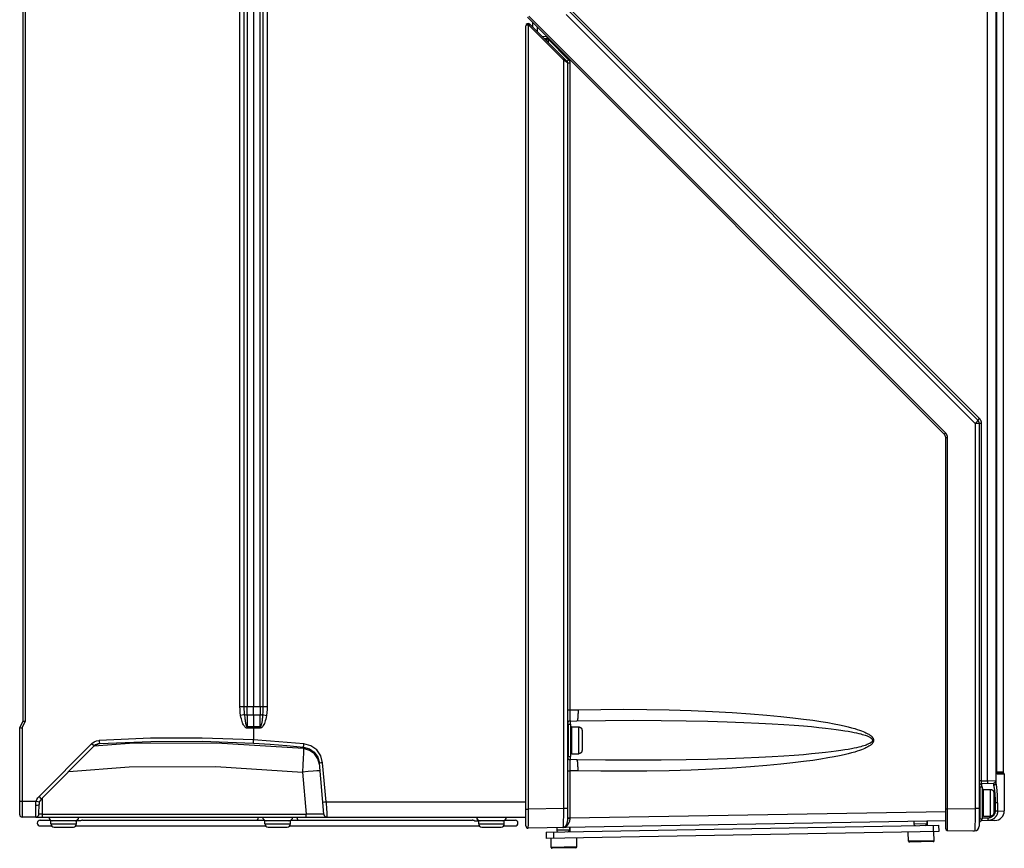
# Model space of a CAD drawing. Extents: x 0 to 594, y 0 to 420.
# Tile 26 of 105: x 247 to 309, y 147 to 199. Entities that reach past the tile are written whole.
import ezdxf

# ---------------------------------------------------------------- set-up
doc = ezdxf.new("R2010")
doc.units = 0
doc.header["$LTSCALE"] = 32.67
doc.layers.get('0').update_dxf_attribs({"linetype": 'CONTINUOUS'})
doc.layers.add('DATUM_AXIS', color=7, linetype='CONTINUOUS')

msp = doc.modelspace()

# ---------------------------------------------------------------- linework, layer by layer
at = {"color": 9, "linetype": 'CONTINUOUS'}
for p, q in [((307.666, 151.34), (307.666, 281.621)), ((247.596, 274.106), (247.596, 155.036)), ((261, 155.98), (261, 273.162)), ((261.267, 155.98), (261.267, 273.162)), ((261.444, 273.161), (261.444, 155.98)), ((262.256, 155.98), (262.256, 273.161)), ((262.434, 273.161), (262.434, 155.98)), ((262.702, 273.161), (262.702, 155.98)), ((308.247, 151.893), (308.247, 243.359)), ((281.363, 199.161), (306.887, 173.637)), ((307.157, 173.962), (281.632, 199.486)), ((305.046, 173.05), (279.022, 199.074)), ((279.008, 149.578), (279.008, 198.506)), ((281.187, 196.339), (279.031, 198.495)), ((280.153, 197.658), (280.009, 197.646)), ((280.155, 197.685), (280.153, 197.658)), ((280.153, 197.658), (280.251, 197.658)), ((280.153, 197.502), (280.153, 197.658)), ((280.157, 197.719), (280.155, 197.685)), ((280.158, 197.742), (280.157, 197.719)), ((280.159, 197.761), (280.158, 197.742)), ((280.16, 197.782), (280.159, 197.773)), ((280.159, 197.773), (280.159, 197.761)), ((280.16, 197.782), (280.16, 197.782)), ((280.251, 197.611), (281.515, 196.347)), ((281.451, 196.163), (281.187, 196.339)), ((281.187, 196.339), (281.187, 149.616)), ((281.451, 196.163), (281.591, 196.163)), ((281.591, 196.163), (281.591, 155.768)), ((307.291, 173.637), (306.887, 173.637)), ((306.887, 173.637), (306.887, 149.613)), ((307.291, 151.33), (307.291, 173.637)), ((305.051, 172.767), (305.163, 172.767)), ((305.163, 149.583), (305.163, 172.767)), ((261, 155.98), (262.434, 155.98)), ((262.434, 155.98), (262.702, 155.98)), ((281.451, 155.768), (281.591, 155.768)), ((281.591, 155.768), (282.101, 155.778)), ((281.591, 155.768), (281.591, 155.68)), ((281.591, 155.68), (281.591, 155.593)), ((281.591, 155.593), (281.592, 155.509)), ((281.592, 155.509), (281.592, 155.429)), ((247.396, 154.636), (247.596, 155.036)), ((262.256, 155.443), (261.445, 155.443)), ((261.445, 155.443), (261.445, 154.71)), ((262.256, 154.71), (262.256, 155.443)), ((281.592, 155.429), (281.593, 155.355)), ((281.593, 155.355), (281.594, 155.309)), ((281.594, 155.309), (281.595, 155.266)), ((281.595, 155.266), (281.596, 155.226)), ((281.596, 155.226), (281.597, 155.191)), ((281.597, 155.191), (281.599, 155.16)), ((281.608, 155.07), (281.608, 154.867)), ((247.396, 154.636), (247.396, 150.071)), ((262.256, 154.71), (261.445, 154.71)), ((262.256, 154.63), (261.445, 154.63)), ((251.759, 153.659), (248.456, 150.357)), ((251.99, 153.581), (251.908, 153.516)), ((252.171, 153.644), (252.142, 153.641)), ((264.975, 153.346), (264.967, 153.444)), ((266.373, 150.031), (266.16, 152.462)), ((281.595, 152.448), (281.593, 152.38)), ((281.596, 152.489), (281.595, 152.448)), ((281.608, 152.867), (281.608, 152.664)), ((264.903, 151.886), (265.132, 149.266)), ((281.451, 151.966), (281.591, 151.966)), ((281.592, 152.225), (281.591, 152.141)), ((281.591, 152.141), (281.591, 152.054)), ((281.591, 152.054), (281.591, 151.966)), ((282.101, 151.956), (281.591, 151.966)), ((281.591, 151.966), (281.591, 149.014)), ((281.593, 152.38), (281.592, 152.305)), ((281.592, 152.305), (281.592, 152.225)), ((308.247, 151.902), (308.248, 151.902)), ((308.641, 151.885), (308.248, 151.885)), ((308.676, 151.819), (308.251, 151.819)), ((307.291, 151.33), (307.151, 151.33)), ((307.291, 151.33), (307.666, 151.34)), ((307.666, 151.34), (308.193, 151.35)), ((308.255, 151.793), (308.254, 151.794)), ((308.711, 151.753), (308.266, 151.753)), ((307.307, 150.967), (307.307, 151.171)), ((308.037, 151.19), (308.037, 151.065)), ((247.251, 150.071), (248.283, 150.071)), ((248.661, 150.273), (248.652, 149.266)), ((266.373, 150.031), (278.851, 150.031)), ((308.292, 149.967), (308.051, 149.967)), ((308.138, 149.967), (308.138, 149.455)), ((308.292, 149.967), (308.292, 149.455)), ((278.851, 149.578), (279.008, 149.578)), ((281.187, 149.616), (279.008, 149.578)), ((279.008, 149.445), (279.008, 149.578)), ((279.008, 149.269), (279.008, 149.445)), ((281.451, 149.616), (281.187, 149.616)), ((281.187, 149.616), (281.188, 149.527)), ((281.188, 149.35), (281.187, 149.264)), ((281.188, 149.527), (281.188, 149.438)), ((281.188, 149.438), (281.188, 149.35)), ((281.591, 149.025), (305.051, 149.434)), ((305.051, 149.583), (305.163, 149.583)), ((305.163, 149.583), (306.887, 149.613)), ((305.163, 149.286), (305.163, 149.583)), ((307.151, 149.613), (306.887, 149.613)), ((306.887, 149.613), (306.888, 149.511)), ((306.888, 149.511), (306.888, 149.41)), ((306.888, 149.41), (306.888, 149.309)), ((308.292, 149.455), (308.138, 149.455)), ((308.292, 149.455), (308.711, 149.462)), ((248.652, 149.271), (248.652, 149.071)), ((248.652, 149.266), (265.132, 149.266)), ((265.132, 149.071), (265.132, 149.271)), ((279.004, 148.702), (279.005, 148.799)), ((279.005, 148.799), (279.006, 148.943)), ((279.006, 148.943), (279.007, 149.101)), ((279.007, 149.101), (279.008, 149.269)), ((281.179, 148.739), (281.178, 148.681)), ((281.181, 148.803), (281.179, 148.739)), ((281.183, 148.871), (281.181, 148.803)), ((281.184, 148.943), (281.183, 148.871)), ((281.185, 149.019), (281.184, 148.943)), ((281.186, 149.098), (281.185, 149.019)), ((281.187, 149.18), (281.186, 149.098)), ((281.187, 149.264), (281.187, 149.18)), ((281.451, 149.025), (281.591, 149.025)), ((281.471, 149.013), (281.481, 149.013)), ((281.481, 149.013), (281.494, 149.013)), ((281.494, 149.013), (281.517, 149.013)), ((281.517, 149.013), (281.543, 149.014)), ((305.16, 148.559), (305.162, 148.745)), ((305.162, 148.745), (305.163, 149.002)), ((305.163, 149.002), (305.163, 149.286)), ((306.883, 148.76), (306.881, 148.681)), ((306.884, 148.843), (306.883, 148.76)), ((306.885, 148.93), (306.884, 148.843)), ((306.886, 149.021), (306.885, 148.93)), ((306.887, 149.114), (306.886, 149.021)), ((306.888, 149.309), (306.887, 149.211)), ((306.887, 149.211), (306.887, 149.114)), ((307.154, 149.008), (307.151, 149.008)), ((307.306, 148.949), (307.306, 148.967)), ((307.306, 148.922), (307.306, 148.949)), ((307.306, 148.906), (307.306, 148.922)), ((307.306, 148.892), (307.306, 148.906)), ((307.306, 148.879), (307.306, 148.892)), ((307.701, 149.015), (307.351, 149.009)), ((307.701, 148.985), (307.701, 149.015)), ((307.701, 148.956), (307.701, 148.985)), ((307.701, 148.929), (307.701, 148.956)), ((307.701, 148.913), (307.701, 148.929)), ((307.701, 148.898), (307.701, 148.913)), ((249.2, 148.651), (250.8, 148.651)), ((262.551, 148.651), (264.151, 148.651)), ((275.902, 148.651), (277.502, 148.651)), ((279, 148.5), (279.001, 148.542)), ((279.001, 148.542), (279.003, 148.616)), ((279.003, 148.616), (279.004, 148.702)), ((281.571, 148.264), (280.771, 148.253)), ((281.189, 148.42), (281.178, 148.419)), ((303.871, 148.653), (303.071, 148.643)), ((305.156, 148.241), (305.157, 148.272)), ((305.157, 148.272), (305.158, 148.332)), ((305.158, 148.332), (305.159, 148.434)), ((305.159, 148.434), (305.16, 148.559)), ((306.878, 148.54), (306.876, 148.477)), ((306.88, 148.608), (306.878, 148.54)), ((306.881, 148.681), (306.88, 148.608))]:
    msp.add_line(p, q, dxfattribs=at)
at = {"color": 7, "linetype": 'CONTINUOUS'}
for p, q in [((308.193, 151.213), (308.193, 281.621)), ((247.451, 274.071), (247.451, 155.071)), ((261.851, 273.161), (261.851, 155.98)), ((308.248, 151.897), (308.248, 243.358)), ((308.641, 237.263), (308.641, 151.885)), ((281.539, 199.373), (307.063, 173.849)), ((304.963, 172.979), (278.939, 199.003)), ((281.421, 196.234), (279.09, 198.565)), ((279.251, 198.691), (279.251, 198.404)), ((278.851, 148.521), (278.851, 198.466)), ((279.551, 198.391), (279.551, 198.104)), ((280.144, 197.798), (279.88, 197.775)), ((280.251, 197.409), (280.251, 197.691)), ((281.451, 196.163), (281.451, 149.011)), ((307.151, 173.637), (307.151, 148.515)), ((305.051, 148.341), (305.051, 172.767)), ((261.445, 155.443), (261.444, 155.98)), ((261.85, 155.443), (261.851, 155.98)), ((262.256, 155.98), (262.256, 155.443)), ((247.451, 155.071), (247.251, 154.671)), ((261.85, 155.443), (261.851, 154.63)), ((281.608, 155.07), (282.029, 155.078)), ((247.251, 149.221), (247.251, 154.671)), ((261.851, 154.63), (261.851, 153.89)), ((252.217, 153.652), (252.23, 153.664)), ((261.84, 153.69), (261.841, 153.719)), ((261.841, 153.719), (261.851, 153.89)), ((251.906, 153.518), (248.604, 150.216)), ((266.235, 149.253), (265.956, 152.444)), ((282.029, 152.656), (281.608, 152.664)), ((308.711, 151.753), (308.711, 149.462)), ((307.307, 151.171), (308.037, 151.19)), ((248.452, 149.269), (248.458, 149.866)), ((248.252, 149.071), (247.401, 149.071)), ((248.253, 149.071), (278.851, 149.071)), ((250.8, 148.851), (249.2, 148.851)), ((249.2, 148.651), (249.2, 148.851)), ((250.8, 148.651), (250.8, 148.851)), ((264.151, 148.851), (262.551, 148.851)), ((262.551, 148.651), (262.551, 148.851)), ((264.151, 148.651), (264.151, 148.851)), ((277.502, 148.851), (275.902, 148.851)), ((275.902, 148.651), (275.902, 148.851)), ((277.502, 148.651), (277.502, 148.851)), ((305.051, 148.835), (278.993, 148.381)), ((303.071, 148.801), (303.071, 148.643)), ((303.871, 148.815), (303.871, 148.653)), ((308.121, 148.862), (307.308, 148.848)), ((249.4, 148.451), (250.6, 148.451)), ((262.751, 148.451), (263.951, 148.451)), ((276.102, 148.451), (277.302, 148.451)), ((280.771, 148.412), (280.771, 148.253)), ((281.571, 148.426), (281.571, 148.264)), ((305.149, 148.241), (306.751, 148.213)), ((306.751, 148.213), (306.856, 148.215))]:
    msp.add_line(p, q, dxfattribs=at)
at = {"color": 9, "linetype": 'CONTINUOUS'}
for points in [[(279.008, 198.506), (279.009, 198.513), (279.009, 198.52), (279.01, 198.527), (279.011, 198.534), (279.011, 198.54), (279.012, 198.547), (279.012, 198.553), (279.012, 198.559), (279.013, 198.565), (279.013, 198.571), (279.013, 198.576), (279.013, 198.581), (279.013, 198.585), (279.012, 198.589), (279.012, 198.593), (279.012, 198.596), (279.011, 198.599), (279.011, 198.601), (279.01, 198.603), (279.009, 198.604), (279.009, 198.605), (279.008, 198.605)], [(279.031, 198.495), (279.036, 198.5), (279.041, 198.505), (279.046, 198.51), (279.05, 198.514), (279.055, 198.519), (279.059, 198.524), (279.063, 198.528), (279.067, 198.533), (279.07, 198.537), (279.074, 198.541), (279.077, 198.544), (279.08, 198.548), (279.082, 198.551), (279.084, 198.554), (279.086, 198.557), (279.087, 198.559), (279.089, 198.561), (279.089, 198.563), (279.09, 198.564), (279.09, 198.565), (279.09, 198.565)], [(279.008, 198.506), (278.999, 198.506), (278.991, 198.506), (278.982, 198.506), (278.974, 198.506), (278.965, 198.506), (278.957, 198.505), (278.948, 198.505), (278.94, 198.504), (278.932, 198.503), (278.925, 198.502), (278.917, 198.5), (278.91, 198.499), (278.903, 198.498), (278.896, 198.496), (278.89, 198.494), (278.884, 198.492), (278.878, 198.49), (278.873, 198.488), (278.869, 198.486), (278.865, 198.484), (278.861, 198.481), (278.858, 198.479), (278.855, 198.477), (278.853, 198.474), (278.852, 198.472), (278.851, 198.469), (278.851, 198.466)], [(279.031, 198.495), (279.029, 198.497), (279.026, 198.499), (279.023, 198.501), (279.02, 198.502), (279.017, 198.504), (279.014, 198.505), (279.011, 198.506), (279.008, 198.506)], [(281.187, 196.339), (281.192, 196.344), (281.197, 196.349), (281.202, 196.354), (281.206, 196.358), (281.211, 196.363), (281.215, 196.368), (281.219, 196.372), (281.223, 196.377), (281.226, 196.381), (281.23, 196.385), (281.233, 196.388), (281.236, 196.392), (281.238, 196.395), (281.24, 196.398), (281.242, 196.401), (281.244, 196.403), (281.245, 196.405), (281.246, 196.406), (281.246, 196.408), (281.246, 196.409), (281.246, 196.409)], [(281.421, 196.234), (281.421, 196.235), (281.421, 196.236), (281.422, 196.237), (281.423, 196.24), (281.424, 196.242), (281.426, 196.245), (281.428, 196.248), (281.43, 196.252), (281.433, 196.256), (281.437, 196.26), (281.44, 196.265), (281.445, 196.27), (281.449, 196.275), (281.454, 196.281), (281.459, 196.287), (281.464, 196.293), (281.47, 196.299), (281.476, 196.306), (281.482, 196.312), (281.488, 196.319), (281.495, 196.326), (281.501, 196.333), (281.508, 196.34), (281.515, 196.347)], [(281.515, 196.347), (281.524, 196.337), (281.533, 196.327), (281.542, 196.316), (281.549, 196.304), (281.556, 196.293), (281.563, 196.281), (281.569, 196.269), (281.574, 196.256), (281.579, 196.243), (281.582, 196.23), (281.586, 196.217), (281.588, 196.204), (281.59, 196.19), (281.591, 196.177), (281.591, 196.163)], [(307.157, 173.962), (307.15, 173.955), (307.143, 173.948), (307.136, 173.941), (307.13, 173.934), (307.123, 173.927), (307.117, 173.921), (307.111, 173.914), (307.106, 173.908), (307.1, 173.902), (307.095, 173.896), (307.09, 173.89), (307.086, 173.885), (307.082, 173.88), (307.078, 173.875), (307.075, 173.871), (307.072, 173.867), (307.069, 173.863), (307.067, 173.86), (307.065, 173.857), (307.064, 173.855), (307.063, 173.852), (307.063, 173.851), (307.062, 173.85), (307.063, 173.849)], [(307.291, 173.637), (307.291, 173.658), (307.289, 173.679), (307.287, 173.7), (307.283, 173.721), (307.279, 173.742), (307.274, 173.762), (307.267, 173.783), (307.26, 173.803), (307.252, 173.822), (307.243, 173.841), (307.233, 173.86), (307.222, 173.879), (307.211, 173.896), (307.198, 173.914), (307.185, 173.93), (307.171, 173.946), (307.157, 173.962)], [(307.063, 173.849), (307.064, 173.847), (307.064, 173.846), (307.063, 173.843), (307.062, 173.84), (307.06, 173.837), (307.058, 173.832), (307.055, 173.828), (307.052, 173.822), (307.048, 173.817), (307.043, 173.81), (307.038, 173.804), (307.032, 173.796), (307.026, 173.789), (307.019, 173.781), (307.012, 173.772), (307.005, 173.763), (306.997, 173.754), (306.988, 173.744), (306.98, 173.734), (306.97, 173.724), (306.961, 173.714), (306.951, 173.703), (306.941, 173.692), (306.931, 173.681), (306.92, 173.67), (306.909, 173.659), (306.898, 173.648), (306.887, 173.637)], [(304.963, 172.979), (304.963, 172.979), (304.964, 172.979), (304.966, 172.979), (304.967, 172.98), (304.969, 172.981), (304.971, 172.982), (304.974, 172.984), (304.977, 172.986), (304.98, 172.989), (304.983, 172.991), (304.987, 172.994), (304.99, 172.997), (304.994, 173.001), (304.998, 173.004), (305.003, 173.008), (305.007, 173.012), (305.012, 173.017), (305.017, 173.021), (305.021, 173.026), (305.026, 173.03), (305.031, 173.035), (305.036, 173.04), (305.041, 173.045), (305.046, 173.05)], [(305.163, 172.767), (305.162, 172.786), (305.161, 172.806), (305.159, 172.825), (305.155, 172.845), (305.151, 172.864), (305.146, 172.883), (305.14, 172.901), (305.133, 172.92), (305.125, 172.938), (305.116, 172.955), (305.106, 172.972), (305.096, 172.989), (305.084, 173.005), (305.072, 173.02), (305.059, 173.035), (305.046, 173.05)], [(261.042, 155.423), (261.018, 155.599), (261.005, 155.785), (261, 155.98)], [(261.284, 155.467), (261.274, 155.633), (261.268, 155.803), (261.267, 155.98)], [(262.434, 155.98), (262.433, 155.804), (262.427, 155.633), (262.417, 155.467)], [(262.702, 155.98), (262.697, 155.784), (262.684, 155.598), (262.659, 155.422)], [(282.101, 155.778), (282.102, 155.748), (282.102, 155.719), (282.102, 155.689), (282.102, 155.66), (282.102, 155.631), (282.102, 155.602), (282.101, 155.573), (282.101, 155.545), (282.1, 155.518), (282.099, 155.49), (282.098, 155.463), (282.097, 155.437), (282.096, 155.412), (282.094, 155.387), (282.092, 155.362), (282.091, 155.339), (282.089, 155.316), (282.087, 155.294), (282.085, 155.273), (282.082, 155.253), (282.08, 155.234), (282.077, 155.216), (282.075, 155.199), (282.072, 155.183), (282.069, 155.168), (282.066, 155.154), (282.063, 155.141), (282.06, 155.129), (282.057, 155.119), (282.054, 155.109), (282.05, 155.101), (282.047, 155.094), (282.044, 155.089), (282.04, 155.084), (282.037, 155.081), (282.033, 155.079), (282.029, 155.078)], [(282.101, 155.778), (283.522, 155.798), (284.956, 155.801), (286.387, 155.79), (287.797, 155.763), (289.169, 155.721), (290.488, 155.665), (291.734, 155.597), (292.875, 155.521), (293.882, 155.44), (294.756, 155.359), (295.518, 155.277), (296.182, 155.197), (296.761, 155.119), (297.265, 155.043), (297.705, 154.97), (298.088, 154.9), (298.421, 154.833), (298.711, 154.769), (298.963, 154.708), (299.182, 154.651), (299.371, 154.597), (299.535, 154.546), (299.677, 154.498), (299.8, 154.454), (299.905, 154.412), (299.996, 154.373), (300.074, 154.336), (300.141, 154.302), (300.199, 154.271), (300.249, 154.241), (300.292, 154.213), (300.33, 154.187), (300.362, 154.163), (300.391, 154.14), (300.415, 154.118), (300.436, 154.098), (300.455, 154.078), (300.471, 154.059), (300.485, 154.042), (300.497, 154.025), (300.507, 154.008), (300.516, 153.993), (300.524, 153.978), (300.53, 153.963), (300.536, 153.948), (300.54, 153.934), (300.544, 153.921), (300.547, 153.907), (300.548, 153.894), (300.55, 153.88), (300.55, 153.867), (300.55, 153.854), (300.548, 153.841), (300.547, 153.827), (300.544, 153.814), (300.54, 153.8), (300.536, 153.786), (300.53, 153.772), (300.524, 153.757), (300.516, 153.742), (300.507, 153.726), (300.497, 153.71), (300.485, 153.693), (300.471, 153.675), (300.455, 153.656), (300.436, 153.637), (300.415, 153.616), (300.391, 153.594), (300.362, 153.571), (300.33, 153.547), (300.292, 153.521), (300.249, 153.493), (300.199, 153.464), (300.141, 153.432), (300.074, 153.398), (299.996, 153.362), (299.905, 153.323), (299.8, 153.281), (299.677, 153.236), (299.536, 153.188), (299.372, 153.137), (299.182, 153.083), (298.963, 153.026), (298.712, 152.965), (298.422, 152.902), (298.088, 152.835), (297.705, 152.764), (297.266, 152.691), (296.761, 152.615), (296.182, 152.537), (295.518, 152.457), (294.757, 152.375), (293.882, 152.294), (292.876, 152.213), (291.734, 152.137), (290.489, 152.069), (289.169, 152.014), (287.797, 151.972), (286.387, 151.945), (284.956, 151.933), (283.522, 151.937), (282.101, 151.956)], [(261.281, 155.467), (261.218, 155.455), (261.135, 155.44), (261.042, 155.423)], [(261.445, 154.63), (261.409, 154.634), (261.374, 154.648), (261.339, 154.672), (261.306, 154.704), (261.274, 154.742), (261.245, 154.788), (261.216, 154.841), (261.188, 154.9), (261.161, 154.967), (261.135, 155.041), (261.11, 155.124), (261.086, 155.214), (261.063, 155.314), (261.042, 155.423)], [(261.445, 155.443), (261.382, 155.446), (261.327, 155.454), (261.284, 155.467)], [(261.284, 155.467), (261.29, 155.392), (261.296, 155.322), (261.302, 155.258), (261.309, 155.198), (261.315, 155.143), (261.322, 155.092), (261.329, 155.046), (261.336, 155.002), (261.343, 154.963), (261.35, 154.926), (261.357, 154.892), (261.364, 154.861), (261.372, 154.833), (261.38, 154.807), (261.388, 154.783), (261.397, 154.762), (261.406, 154.744), (261.417, 154.728), (261.43, 154.716), (261.445, 154.71)], [(262.417, 155.467), (262.412, 155.396), (262.406, 155.33), (262.4, 155.27), (262.394, 155.214), (262.388, 155.162), (262.382, 155.115), (262.376, 155.071), (262.369, 155.03), (262.363, 154.993), (262.357, 154.959), (262.351, 154.927), (262.345, 154.898), (262.339, 154.871), (262.332, 154.847), (262.326, 154.824), (262.32, 154.804), (262.313, 154.785), (262.306, 154.769), (262.3, 154.753), (262.292, 154.74), (262.284, 154.729), (262.276, 154.719), (262.266, 154.713), (262.256, 154.71)], [(262.417, 155.467), (262.375, 155.454), (262.319, 155.446), (262.256, 155.443)], [(262.659, 155.422), (262.635, 155.301), (262.61, 155.191), (262.582, 155.092), (262.553, 155.002), (262.522, 154.921), (262.489, 154.849), (262.455, 154.786), (262.418, 154.732), (262.38, 154.688), (262.339, 154.656), (262.296, 154.636), (262.256, 154.63)], [(262.42, 155.466), (262.484, 155.454), (262.566, 155.439), (262.659, 155.422)], [(281.599, 155.16), (281.599, 155.146), (281.6, 155.133), (281.601, 155.121), (281.601, 155.11), (281.602, 155.101), (281.603, 155.093), (281.604, 155.086), (281.604, 155.08), (281.605, 155.076), (281.606, 155.073), (281.607, 155.071), (281.608, 155.07)], [(282.029, 155.078), (283.807, 155.105), (285.576, 155.115), (287.291, 155.11), (288.849, 155.091), (290.212, 155.063), (291.407, 155.028), (292.459, 154.989), (293.389, 154.947), (294.213, 154.903), (294.944, 154.857), (295.593, 154.811), (296.17, 154.766), (296.682, 154.72), (297.137, 154.675), (297.541, 154.631), (297.9, 154.589), (298.219, 154.547), (298.501, 154.507), (298.751, 154.468), (298.972, 154.431), (299.168, 154.395), (299.341, 154.361), (299.493, 154.328), (299.627, 154.297), (299.745, 154.267), (299.848, 154.238), (299.939, 154.211), (300.018, 154.185), (300.087, 154.161), (300.146, 154.138), (300.198, 154.116), (300.242, 154.096), (300.281, 154.077), (300.313, 154.059), (300.341, 154.042), (300.365, 154.026), (300.385, 154.012), (300.402, 153.998), (300.416, 153.985), (300.427, 153.974), (300.438, 153.962), (300.446, 153.952), (300.453, 153.942), (300.459, 153.933), (300.464, 153.924), (300.468, 153.915), (300.471, 153.907), (300.474, 153.898), (300.476, 153.89), (300.477, 153.883), (300.478, 153.875), (300.478, 153.867), (300.478, 153.859), (300.477, 153.852), (300.476, 153.844), (300.474, 153.836), (300.471, 153.828), (300.468, 153.819), (300.464, 153.811), (300.459, 153.802), (300.453, 153.792), (300.446, 153.782), (300.438, 153.772), (300.427, 153.761), (300.416, 153.749), (300.402, 153.736), (300.385, 153.723), (300.365, 153.708), (300.341, 153.692), (300.313, 153.676), (300.281, 153.658), (300.242, 153.638), (300.198, 153.618), (300.146, 153.596), (300.087, 153.573), (300.018, 153.549), (299.939, 153.523), (299.848, 153.496), (299.745, 153.468), (299.627, 153.438), (299.493, 153.406), (299.341, 153.374), (299.168, 153.339), (298.972, 153.303), (298.751, 153.266), (298.501, 153.227), (298.219, 153.187), (297.9, 153.146), (297.541, 153.103), (297.137, 153.059), (296.682, 153.014), (296.17, 152.969), (295.593, 152.923), (294.944, 152.877), (294.213, 152.832), (293.389, 152.787), (292.459, 152.745), (291.407, 152.706), (290.212, 152.671), (288.849, 152.643), (287.291, 152.624), (285.576, 152.619), (283.807, 152.63), (282.029, 152.656)], [(261.445, 154.71), (261.445, 154.657), (261.445, 154.63)], [(262.256, 154.71), (262.256, 154.684), (262.256, 154.63)], [(251.759, 153.659), (251.892, 153.763), (252.046, 153.833), (252.211, 153.864)], [(251.762, 153.656), (251.833, 153.586), (251.886, 153.535), (251.906, 153.518)], [(251.906, 153.518), (252.001, 153.592), (252.111, 153.642), (252.23, 153.664)], [(252.217, 153.652), (252.1, 153.63), (251.99, 153.581)], [(252.217, 153.652), (252.205, 153.648), (252.171, 153.644)], [(261.851, 153.89), (258.638, 154.01), (255.423, 154.001), (252.211, 153.864)], [(252.211, 153.868), (252.218, 153.768), (252.225, 153.693), (252.23, 153.664)], [(252.23, 153.664), (255.432, 153.801), (258.637, 153.81), (261.84, 153.69)], [(261.84, 153.69), (262.883, 153.622), (263.925, 153.54), (264.967, 153.444)], [(264.991, 153.643), (263.945, 153.739), (262.899, 153.821), (261.851, 153.89)], [(264.975, 153.346), (264.971, 153.266), (264.96, 153.056), (264.944, 152.735), (264.924, 152.333), (264.903, 151.886)], [(264.966, 153.444), (264.972, 153.472), (264.981, 153.546), (264.991, 153.643)], [(264.967, 153.444), (265.333, 153.342), (265.641, 153.123), (265.858, 152.812), (265.956, 152.444)], [(265.964, 152.348), (265.868, 152.71), (265.658, 153.017), (265.349, 153.241), (264.975, 153.346)], [(266.16, 152.462), (266.043, 152.898), (265.789, 153.263), (265.426, 153.522), (264.991, 153.643)], [(266.16, 152.462), (266.057, 152.453), (265.984, 152.446), (265.956, 152.444)], [(281.597, 152.543), (281.597, 152.526), (281.596, 152.489)], [(281.608, 152.664), (281.607, 152.664), (281.606, 152.662), (281.605, 152.658), (281.604, 152.654), (281.604, 152.648), (281.603, 152.641), (281.602, 152.633), (281.601, 152.624), (281.601, 152.613), (281.6, 152.601), (281.599, 152.589), (281.599, 152.575), (281.597, 152.543)], [(282.101, 151.956), (282.102, 151.986), (282.102, 152.015), (282.102, 152.045), (282.102, 152.074), (282.102, 152.103), (282.102, 152.132), (282.101, 152.161), (282.101, 152.189), (282.1, 152.217), (282.099, 152.244), (282.098, 152.271), (282.097, 152.297), (282.096, 152.323), (282.094, 152.348), (282.092, 152.372), (282.091, 152.395), (282.089, 152.418), (282.087, 152.44), (282.085, 152.461), (282.082, 152.481), (282.08, 152.5), (282.077, 152.518), (282.075, 152.535), (282.072, 152.552), (282.069, 152.567), (282.066, 152.581), (282.063, 152.593), (282.06, 152.605), (282.057, 152.616), (282.054, 152.625), (282.05, 152.633), (282.047, 152.64), (282.044, 152.646), (282.04, 152.65), (282.037, 152.653), (282.033, 152.655), (282.029, 152.656)], [(250.314, 151.925), (254.078, 152.205), (259.496, 152.232), (264.903, 151.886)], [(265.999, 151.953), (265.945, 151.957), (265.796, 151.952), (265.56, 151.937), (265.253, 151.915), (264.903, 151.886)], [(308.253, 151.794), (308.252, 151.8), (308.251, 151.807), (308.251, 151.815), (308.25, 151.822), (308.249, 151.83), (308.249, 151.839), (308.248, 151.847), (308.248, 151.856), (308.248, 151.865), (308.247, 151.874), (308.247, 151.883), (308.247, 151.893)], [(307.307, 151.171), (307.305, 151.171), (307.304, 151.172), (307.303, 151.174), (307.302, 151.176), (307.301, 151.179), (307.3, 151.182), (307.299, 151.186), (307.298, 151.19), (307.297, 151.195), (307.296, 151.2), (307.295, 151.206), (307.295, 151.212), (307.294, 151.219), (307.293, 151.226), (307.293, 151.233), (307.292, 151.241), (307.292, 151.249), (307.292, 151.257), (307.291, 151.266), (307.291, 151.274), (307.291, 151.283), (307.291, 151.293), (307.291, 151.302), (307.291, 151.311), (307.291, 151.321), (307.291, 151.33)], [(307.666, 151.34), (307.666, 151.33), (307.666, 151.32), (307.666, 151.31), (307.666, 151.3), (307.666, 151.291), (307.666, 151.281), (307.666, 151.272), (307.665, 151.263), (307.665, 151.255), (307.664, 151.246), (307.664, 151.238), (307.663, 151.231), (307.663, 151.224), (307.662, 151.217), (307.661, 151.211), (307.66, 151.205), (307.659, 151.2), (307.658, 151.196), (307.657, 151.192), (307.656, 151.188), (307.655, 151.185), (307.654, 151.183), (307.653, 151.182), (307.652, 151.181), (307.65, 151.18)], [(308.292, 149.967), (308.292, 150.016), (308.292, 150.066), (308.291, 150.115), (308.29, 150.163), (308.29, 150.212), (308.288, 150.26), (308.287, 150.308), (308.285, 150.356), (308.283, 150.403), (308.281, 150.45), (308.279, 150.495), (308.277, 150.541), (308.274, 150.585), (308.271, 150.629), (308.268, 150.672), (308.265, 150.714), (308.261, 150.755), (308.258, 150.795), (308.254, 150.834), (308.25, 150.872), (308.245, 150.909), (308.241, 150.944), (308.236, 150.979), (308.231, 151.012), (308.226, 151.044), (308.221, 151.074), (308.216, 151.103), (308.21, 151.13), (308.204, 151.156), (308.198, 151.181), (308.192, 151.204)], [(308.266, 151.753), (308.265, 151.753), (308.264, 151.754), (308.262, 151.756), (308.261, 151.758), (308.26, 151.76), (308.259, 151.764), (308.258, 151.767), (308.257, 151.772), (308.256, 151.776), (308.255, 151.782), (308.254, 151.787), (308.253, 151.794)], [(308.266, 151.753), (308.266, 151.759), (308.265, 151.765), (308.264, 151.771), (308.262, 151.777), (308.26, 151.782), (308.258, 151.788), (308.255, 151.793)], [(308.037, 151.065), (308.043, 151.044), (308.049, 151.021), (308.055, 150.998), (308.061, 150.973), (308.067, 150.946), (308.072, 150.918), (308.077, 150.889), (308.082, 150.858), (308.087, 150.827), (308.092, 150.794), (308.096, 150.76), (308.1, 150.724), (308.104, 150.688), (308.108, 150.651), (308.112, 150.613), (308.115, 150.574), (308.118, 150.534), (308.121, 150.494), (308.124, 150.452), (308.126, 150.41), (308.128, 150.368), (308.13, 150.325), (308.132, 150.281), (308.133, 150.237), (308.135, 150.193), (308.136, 150.148), (308.137, 150.103), (308.137, 150.058), (308.137, 150.012), (308.138, 149.967)], [(248.252, 149.817), (248.255, 149.903), (248.266, 149.987), (248.283, 150.071)], [(248.283, 150.071), (248.325, 150.175), (248.383, 150.271), (248.456, 150.357)], [(248.289, 150.069), (248.385, 150.039), (248.455, 150.018), (248.48, 150.011)], [(248.46, 150.354), (248.531, 150.283), (248.584, 150.233), (248.604, 150.216)], [(266.168, 150.013), (266.199, 150.016), (266.274, 150.022), (266.373, 150.031)], [(266.373, 150.031), (266.384, 149.864), (266.395, 149.702), (266.405, 149.55), (266.414, 149.413), (266.422, 149.295), (266.428, 149.199), (266.432, 149.129), (266.434, 149.085), (266.434, 149.071)], [(248.252, 149.817), (248.355, 149.823), (248.429, 149.841), (248.458, 149.866)], [(308.292, 149.455), (308.292, 149.429), (308.29, 149.402), (308.287, 149.376), (308.283, 149.349), (308.278, 149.323), (308.271, 149.298), (308.264, 149.272), (308.255, 149.247), (308.245, 149.222), (308.234, 149.198), (308.222, 149.174), (308.209, 149.151), (308.195, 149.129), (308.18, 149.107), (308.164, 149.085), (308.147, 149.065), (308.129, 149.045), (308.11, 149.026), (308.091, 149.008), (308.07, 148.99), (308.049, 148.974), (308.028, 148.958), (308.005, 148.944), (307.982, 148.931), (307.958, 148.918), (307.934, 148.907), (307.909, 148.896), (307.884, 148.887), (307.858, 148.879), (307.832, 148.872), (307.806, 148.866), (307.779, 148.862), (307.753, 148.858), (307.726, 148.856), (307.699, 148.855)], [(308.138, 149.455), (308.137, 149.434), (308.136, 149.413), (308.133, 149.392), (308.129, 149.371), (308.125, 149.35), (308.119, 149.33), (308.112, 149.309), (308.105, 149.289), (308.096, 149.27), (308.087, 149.251), (308.076, 149.232), (308.065, 149.214), (308.053, 149.197), (308.04, 149.18), (308.026, 149.163), (308.011, 149.148), (307.996, 149.133), (307.979, 149.119), (307.963, 149.105), (307.945, 149.093), (307.927, 149.081), (307.908, 149.07), (307.889, 149.06), (307.869, 149.051), (307.849, 149.043), (307.829, 149.036), (307.808, 149.03), (307.787, 149.025), (307.765, 149.021), (307.744, 149.018), (307.722, 149.016), (307.701, 149.015)], [(248.652, 149.266), (248.552, 149.266), (248.479, 149.267), (248.452, 149.269)], [(266.235, 149.253), (266.181, 149.253), (266.025, 149.254), (265.781, 149.256), (265.474, 149.261), (265.132, 149.266)], [(281.451, 149.011), (281.45, 148.982), (281.449, 148.953), (281.447, 148.925), (281.445, 148.896), (281.442, 148.868), (281.438, 148.84), (281.434, 148.813), (281.429, 148.786), (281.423, 148.76), (281.417, 148.734), (281.41, 148.709), (281.402, 148.685), (281.395, 148.661), (281.386, 148.638), (281.377, 148.616), (281.368, 148.595), (281.358, 148.575), (281.348, 148.556), (281.337, 148.538), (281.326, 148.522), (281.315, 148.506), (281.303, 148.491), (281.291, 148.478), (281.278, 148.466), (281.265, 148.455), (281.253, 148.446), (281.241, 148.439), (281.23, 148.434), (281.22, 148.429), (281.212, 148.426), (281.204, 148.424), (281.197, 148.422), (281.19, 148.421), (281.184, 148.42), (281.178, 148.42)], [(281.591, 149.014), (281.591, 148.991), (281.589, 148.968), (281.588, 148.945), (281.585, 148.922), (281.581, 148.898), (281.577, 148.874), (281.572, 148.851), (281.566, 148.827), (281.56, 148.804), (281.552, 148.78), (281.544, 148.757), (281.536, 148.734), (281.526, 148.712), (281.516, 148.689), (281.505, 148.668), (281.494, 148.647), (281.481, 148.626), (281.468, 148.606), (281.455, 148.587), (281.441, 148.568), (281.426, 148.55), (281.411, 148.534), (281.395, 148.518), (281.379, 148.503), (281.362, 148.489), (281.345, 148.476), (281.327, 148.465), (281.309, 148.455), (281.291, 148.446), (281.274, 148.439), (281.26, 148.434), (281.246, 148.43), (281.235, 148.427), (281.224, 148.424), (281.214, 148.423), (281.205, 148.422), (281.197, 148.421), (281.189, 148.42)], [(281.451, 149.011), (281.451, 149.011), (281.452, 149.011), (281.454, 149.012), (281.456, 149.012), (281.459, 149.012), (281.462, 149.012), (281.466, 149.012), (281.471, 149.013)], [(281.543, 149.014), (281.581, 149.014), (281.591, 149.014)], [(307.308, 148.848), (307.308, 148.849), (307.307, 148.849), (307.307, 148.851), (307.307, 148.853), (307.307, 148.856), (307.307, 148.859), (307.306, 148.863), (307.306, 148.868), (307.306, 148.873), (307.306, 148.879)], [(307.699, 148.855), (307.699, 148.855), (307.7, 148.856), (307.7, 148.858), (307.7, 148.86), (307.7, 148.863), (307.7, 148.866), (307.701, 148.87), (307.701, 148.875), (307.701, 148.88), (307.701, 148.886), (307.701, 148.898)], [(278.993, 148.381), (278.994, 148.381), (278.994, 148.384), (278.995, 148.388), (278.996, 148.394), (278.996, 148.402), (278.997, 148.411), (278.998, 148.422), (278.998, 148.434), (278.999, 148.448), (278.999, 148.464), (279, 148.5)], [(281.178, 148.681), (281.176, 148.627), (281.175, 148.603), (281.174, 148.58), (281.172, 148.558), (281.171, 148.538), (281.17, 148.519), (281.169, 148.502), (281.168, 148.486), (281.167, 148.472), (281.165, 148.459), (281.164, 148.449), (281.163, 148.439), (281.161, 148.432), (281.16, 148.426), (281.159, 148.422), (281.157, 148.419), (281.156, 148.418)], [(281.178, 148.419), (281.167, 148.419), (281.156, 148.418)], [(281.178, 148.42), (281.182, 148.42), (281.185, 148.42), (281.189, 148.42)], [(306.876, 148.477), (306.874, 148.421), (306.873, 148.395), (306.872, 148.37), (306.871, 148.348), (306.87, 148.327), (306.869, 148.308), (306.868, 148.29), (306.866, 148.275), (306.865, 148.261), (306.864, 148.249), (306.863, 148.238), (306.861, 148.23), (306.86, 148.223), (306.859, 148.219), (306.857, 148.216), (306.856, 148.215)]]:
    msp.add_lwpolyline(points, dxfattribs=at)
at = {"color": 7, "linetype": 'CONTINUOUS'}
for points in [[(280.251, 197.409), (280.251, 197.408), (280.25, 197.408), (280.25, 197.407), (280.25, 197.407), (280.249, 197.407), (280.248, 197.407), (280.247, 197.408), (280.246, 197.409), (280.245, 197.41)], [(247.451, 155.071), (247.47, 155.066), (247.522, 155.053), (247.596, 155.036)], [(247.251, 154.671), (247.27, 154.666), (247.322, 154.653), (247.396, 154.636)], [(264.975, 153.346), (259.541, 153.692), (254.095, 153.667), (251.895, 153.507)], [(251.907, 153.518), (251.917, 153.527), (251.93, 153.538), (251.942, 153.548), (251.954, 153.557), (251.966, 153.565), (251.977, 153.573), (251.989, 153.58), (252.001, 153.587), (252.012, 153.593), (252.023, 153.599), (252.034, 153.604), (252.044, 153.609), (252.054, 153.613), (252.064, 153.617), (252.074, 153.621), (252.083, 153.624), (252.091, 153.627), (252.099, 153.63), (252.107, 153.632), (252.114, 153.634), (252.12, 153.636), (252.125, 153.637), (252.13, 153.638), (252.134, 153.639), (252.138, 153.64), (252.142, 153.64), (252.145, 153.641), (252.147, 153.642), (252.149, 153.642), (252.151, 153.642), (252.152, 153.642), (252.153, 153.643), (252.153, 153.643)], [(308.256, 151.788), (308.256, 151.788), (308.256, 151.788), (308.256, 151.789), (308.255, 151.79), (308.255, 151.792), (308.254, 151.794), (308.254, 151.796), (308.254, 151.799), (308.253, 151.803), (308.253, 151.807), (308.252, 151.811), (308.251, 151.816), (308.251, 151.821), (308.25, 151.828), (308.25, 151.835), (308.249, 151.842), (308.249, 151.85), (308.248, 151.859), (308.248, 151.868), (308.248, 151.878), (308.248, 151.888), (308.248, 151.897)], [(308.192, 151.204), (308.191, 151.195), (308.19, 151.186), (308.188, 151.177), (308.185, 151.169), (308.182, 151.16), (308.178, 151.152), (308.174, 151.144), (308.169, 151.136), (308.163, 151.129), (308.157, 151.121), (308.151, 151.114), (308.144, 151.108), (308.137, 151.102), (308.129, 151.096), (308.121, 151.091), (308.112, 151.086), (308.104, 151.081), (308.095, 151.077), (308.085, 151.074), (308.076, 151.071), (308.066, 151.069), (308.057, 151.067), (308.047, 151.065), (308.037, 151.065)], [(308.192, 151.204), (308.192, 151.205), (308.193, 151.207), (308.193, 151.209), (308.193, 151.211), (308.193, 151.213)], [(247.396, 150.071), (247.396, 149.763), (247.397, 149.484), (247.398, 149.263), (247.399, 149.12), (247.401, 149.071)], [(248.252, 149.071), (248.251, 149.125), (248.25, 149.28), (248.25, 149.519), (248.252, 149.817)], [(266.235, 149.254), (266.236, 149.24), (266.239, 149.227), (266.242, 149.214), (266.247, 149.201), (266.252, 149.188), (266.258, 149.176), (266.265, 149.165)], [(266.265, 149.165), (266.272, 149.154), (266.28, 149.143), (266.29, 149.133), (266.299, 149.123), (266.31, 149.114), (266.32, 149.106), (266.332, 149.099)], [(266.332, 149.099), (266.344, 149.092), (266.356, 149.087), (266.369, 149.082), (266.382, 149.078), (266.395, 149.075), (266.408, 149.073), (266.421, 149.071), (266.434, 149.071)]]:
    msp.add_lwpolyline(points, dxfattribs=at)
for centre, radius, start, end in [((278.991, 198.466), 0.14, 45, 180), ((281.351, 196.163), 0.1, 359.99999, 44.99999), ((306.851, 173.637), 0.3, 0, 45), ((304.751, 172.767), 0.3, 0, 45), ((281.611, 154.91), 0.16, 91.1, 180), ((281.611, 152.824), 0.16, 180, 268.9), ((308.721, 151.885), 0.08, 180, 235.77113), ((308.631, 151.753), 0.08, 0, 55.77113), ((308.033, 151.35), 0.16, 271.5, 360), ((307.311, 151.011), 0.16, 91.5, 180.00002), ((248.958, 149.862), 0.5, 135, 179.5), ((308.111, 149.462), 0.6, 271, 360), ((247.401, 149.221), 0.15, 180.0257, 270), ((248.252, 149.271), 0.2, 270, 359.5), ((248.252, 149.271), 0.2, 270.1501, 359.47171), ((266.434, 149.271), 0.2, 185, 270), ((307.311, 148.688), 0.16, 91, 180.00002), ((249.4, 148.651), 0.2, 180, 270), ((250.6, 148.651), 0.2, 270, 360), ((262.751, 148.651), 0.2, 180, 270), ((263.951, 148.651), 0.2, 270, 360), ((276.102, 148.651), 0.2, 180, 270), ((277.302, 148.651), 0.2, 270, 360), ((278.991, 148.521), 0.14, 180, 271), ((281.151, 148.718), 0.3, 271, 275.22879), ((305.151, 148.341), 0.1, 180, 269), ((306.851, 148.515), 0.3, 271, 360)]:
    msp.add_arc(centre, radius, start, end, dxfattribs=at)
at = {"layer": 'DATUM_AXIS', "color": 7, "linetype": 'CONTINUOUS'}
for p, q in [((281.511, 154.867), (281.651, 154.867)), ((281.651, 152.867), (281.651, 154.867)), ((281.711, 154.707), (281.951, 154.707)), ((281.951, 154.707), (281.951, 154.701)), ((281.951, 154.701), (282.151, 154.701)), ((282.351, 154.499), (282.351, 153.235)), ((281.511, 152.867), (281.651, 152.867)), ((281.711, 153.027), (281.951, 153.027)), ((281.951, 153.033), (282.151, 153.033)), ((281.951, 153.033), (281.951, 153.027)), ((307.211, 150.967), (307.351, 150.967)), ((307.351, 148.967), (307.351, 150.967)), ((307.411, 150.807), (307.651, 150.807)), ((307.651, 150.807), (307.651, 150.801)), ((307.651, 150.801), (307.851, 150.801)), ((308.051, 150.599), (308.051, 149.335)), ((307.151, 149.613), (307.151, 149.027)), ((248.531, 148.881), (249.177, 148.881)), ((251.055, 148.851), (250.8, 148.851)), ((251.202, 148.881), (262.527, 148.881)), ((264.174, 148.881), (275.5, 148.881)), ((275.646, 148.851), (275.902, 148.851)), ((277.525, 148.881), (278.171, 148.881)), ((303.911, 148.555), (303.906, 148.815)), ((307.211, 148.967), (307.351, 148.967)), ((307.411, 149.127), (307.651, 149.127)), ((307.651, 149.133), (307.851, 149.133)), ((307.651, 149.133), (307.651, 149.127)), ((248.531, 148.521), (249.248, 148.521)), ((250.752, 148.521), (262.599, 148.521)), ((264.103, 148.521), (275.95, 148.521)), ((277.453, 148.521), (278.171, 148.521)), ((280.114, 148.14), (304.611, 148.568)), ((280.114, 148.14), (280.121, 147.74)), ((304.618, 148.168), (280.121, 147.74)), ((280.563, 148.148), (280.57, 147.748)), ((280.814, 148.152), (280.814, 148.171)), ((281.614, 148.166), (281.61, 148.426)), ((302.728, 147.575), (302.718, 148.135)), ((303.111, 148.541), (303.111, 148.563)), ((304.26, 148.562), (304.267, 148.162)), ((304.328, 147.603), (304.318, 148.162)), ((304.611, 148.568), (304.618, 148.168)), ((280.431, 147.185), (280.421, 147.745)), ((282.031, 147.213), (282.021, 147.773)), ((304.269, 147.542), (302.789, 147.516)), ((281.972, 147.152), (280.492, 147.127))]:
    msp.add_line(p, q, dxfattribs=at)
at = {"layer": 'DATUM_AXIS', "color": 9, "linetype": 'CONTINUOUS'}
for p, q in [((281.511, 152.867), (281.511, 154.867)), ((281.711, 153.027), (281.711, 154.707)), ((282.151, 153.033), (282.151, 154.701)), ((307.211, 148.967), (307.211, 150.967)), ((307.411, 149.127), (307.411, 150.807)), ((307.851, 149.133), (307.851, 150.801)), ((304.328, 147.603), (302.728, 147.575)), ((282.031, 147.213), (280.431, 147.185))]:
    msp.add_line(p, q, dxfattribs=at)
at = {"layer": 'DATUM_AXIS', "color": 7, "linetype": 'CONTINUOUS'}
for points in [[(282.151, 154.701), (282.16, 154.701), (282.169, 154.7), (282.177, 154.699), (282.186, 154.698), (282.195, 154.696), (282.204, 154.694), (282.212, 154.691), (282.221, 154.688), (282.229, 154.685), (282.237, 154.681), (282.245, 154.677), (282.253, 154.673), (282.261, 154.668), (282.268, 154.663), (282.275, 154.657), (282.282, 154.652), (282.289, 154.646), (282.295, 154.639), (282.301, 154.633), (282.307, 154.626), (282.312, 154.618), (282.317, 154.611), (282.322, 154.603), (282.327, 154.595), (282.331, 154.587), (282.334, 154.579), (282.338, 154.571), (282.341, 154.562), (282.343, 154.553), (282.346, 154.545), (282.347, 154.536), (282.349, 154.527), (282.35, 154.518), (282.351, 154.508), (282.351, 154.499)], [(282.351, 153.235), (282.351, 153.226), (282.35, 153.217), (282.349, 153.208), (282.347, 153.199), (282.346, 153.19), (282.343, 153.181), (282.341, 153.172), (282.338, 153.164), (282.334, 153.155), (282.331, 153.147), (282.327, 153.139), (282.322, 153.131), (282.317, 153.123), (282.312, 153.116), (282.307, 153.109), (282.301, 153.102), (282.295, 153.095), (282.289, 153.089), (282.282, 153.083), (282.275, 153.077), (282.268, 153.071), (282.261, 153.066), (282.253, 153.061), (282.245, 153.057), (282.237, 153.053), (282.229, 153.049), (282.221, 153.046), (282.212, 153.043), (282.204, 153.04), (282.195, 153.038), (282.186, 153.036), (282.177, 153.035), (282.169, 153.034), (282.16, 153.033), (282.151, 153.033)], [(307.851, 150.801), (307.86, 150.801), (307.869, 150.8), (307.877, 150.799), (307.886, 150.798), (307.895, 150.796), (307.904, 150.794), (307.912, 150.791), (307.921, 150.788), (307.929, 150.785), (307.937, 150.781), (307.945, 150.777), (307.953, 150.773), (307.961, 150.768), (307.968, 150.763), (307.975, 150.757), (307.982, 150.752), (307.989, 150.746), (307.995, 150.739), (308.001, 150.733), (308.007, 150.726), (308.012, 150.718), (308.017, 150.711), (308.022, 150.703), (308.027, 150.695), (308.031, 150.687), (308.034, 150.679), (308.038, 150.671), (308.041, 150.662), (308.043, 150.653), (308.046, 150.645), (308.047, 150.636), (308.049, 150.627), (308.05, 150.618), (308.051, 150.608), (308.051, 150.599)], [(251.202, 148.881), (251.164, 148.876), (251.125, 148.866), (251.088, 148.856), (251.055, 148.851)], [(262.129, 149.071), (262.129, 149.066), (262.128, 149.05), (262.127, 149.035), (262.125, 149.02), (262.122, 149.005), (262.119, 148.991), (262.115, 148.977), (262.111, 148.964), (262.107, 148.951), (262.101, 148.938), (262.096, 148.927), (262.09, 148.916), (262.083, 148.905), (262.076, 148.896), (262.069, 148.887), (262.063, 148.881)], [(264.638, 148.881), (264.632, 148.887), (264.625, 148.896), (264.618, 148.905), (264.612, 148.916), (264.606, 148.927), (264.6, 148.938), (264.595, 148.951), (264.59, 148.964), (264.586, 148.977), (264.582, 148.991), (264.579, 149.005), (264.577, 149.02), (264.575, 149.035), (264.573, 149.05), (264.572, 149.066), (264.572, 149.071)], [(275.646, 148.851), (275.628, 148.853), (275.608, 148.857), (275.585, 148.863), (275.563, 148.87), (275.54, 148.876), (275.519, 148.88), (275.5, 148.881)], [(308.051, 149.335), (308.051, 149.326), (308.05, 149.317), (308.049, 149.308), (308.047, 149.299), (308.046, 149.29), (308.043, 149.281), (308.041, 149.272), (308.038, 149.264), (308.034, 149.255), (308.031, 149.247), (308.027, 149.239), (308.022, 149.231), (308.017, 149.223), (308.012, 149.216), (308.007, 149.209), (308.001, 149.202), (307.995, 149.195), (307.989, 149.189), (307.982, 149.183), (307.975, 149.177), (307.968, 149.171), (307.961, 149.166), (307.953, 149.161), (307.945, 149.157), (307.937, 149.153), (307.929, 149.149), (307.921, 149.146), (307.912, 149.143), (307.904, 149.14), (307.895, 149.138), (307.886, 149.136), (307.877, 149.135), (307.869, 149.134), (307.86, 149.133), (307.851, 149.133)]]:
    msp.add_lwpolyline(points, dxfattribs=at)
at = {"layer": 'DATUM_AXIS', "color": 9, "linetype": 'CONTINUOUS'}
for points in [[(250.903, 148.956), (250.9, 148.946), (250.871, 148.895), (250.835, 148.862), (250.8, 148.852)], [(275.902, 148.852), (275.867, 148.862), (275.83, 148.895), (275.801, 148.946), (275.798, 148.956)]]:
    msp.add_lwpolyline(points, dxfattribs=at)
at = {"layer": 'DATUM_AXIS', "color": 7, "linetype": 'CONTINUOUS'}
for centre, radius, start, end in [((281.511, 154.807), 0.06, 90, 180), ((281.711, 154.647), 0.06, 90, 180), ((281.711, 153.087), 0.06, 180, 270), ((281.511, 152.927), 0.06, 180, 270), ((307.211, 150.907), 0.06, 90, 180), ((307.411, 150.747), 0.06, 90, 180), ((248.531, 148.701), 0.18, 90, 270), ((249.29, 149.081), 0.23, 182.49299, 270), ((250.71, 149.081), 0.23, 270, 357.50701), ((262.641, 149.081), 0.23, 182.49299, 270), ((264.061, 149.081), 0.23, 270, 357.50701), ((275.992, 149.081), 0.23, 182.49299, 270), ((277.412, 149.081), 0.23, 270, 357.50701), ((278.171, 148.701), 0.18, 270, 90), ((307.211, 149.027), 0.06, 180, 270), ((307.411, 149.187), 0.06, 180, 270), ((280.871, 148.253), 0.1, 180, 271), ((281.471, 148.264), 0.1, 271, 0), ((303.171, 148.643), 0.1, 180, 271), ((303.771, 148.653), 0.1, 271, 0), ((302.788, 147.576), 0.06, 181, 271), ((304.268, 147.602), 0.06, 271, 1), ((280.491, 147.187), 0.06, 181, 271), ((281.971, 147.212), 0.06, 271, 1)]:
    msp.add_arc(centre, radius, start, end, dxfattribs=at)

doc.saveas('drawing.dxf')
